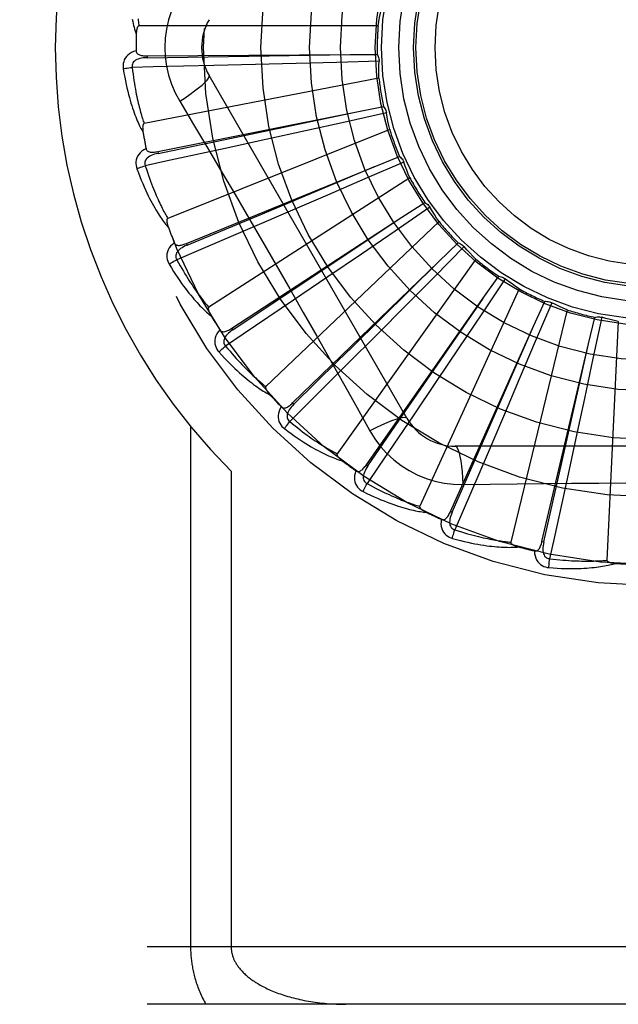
# Model space of a CAD drawing. Header units: inches. Extents: x 0 to 136, y 0 to 88.
# Tile 28 of 63: x 37.934 to 38.247, y 32.758 to 33.272. Entities that reach past the tile are written whole.
import ezdxf

# ---------------------------------------------------------------- set-up
doc = ezdxf.new("R2010")
doc.units = ezdxf.units.IN
doc.header["$LTSCALE"] = 7.48
doc.header["$MEASUREMENT"] = 0
doc.linetypes.add('HIDDEN', pattern=[0.2, 0.1, -0.1])
doc.layers.add('DOOR_ASSEMBLY', color=7, linetype='CONTINUOUS')

msp = doc.modelspace()

# ---------------------------------------------------------------- linework, layer by layer
at = {"layer": 'DOOR_ASSEMBLY', "color": 8, "linetype": 'HIDDEN'}
for p, q in [((38.1214851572, 33.2690504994), (37.9965163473, 33.2690504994)), ((38.00072550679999, 33.2532807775), (38.0007324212, 33.2523211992)), ((38.0007256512, 33.2532807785), (38.1068156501, 33.2540139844)), ((38.0007324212, 33.2523211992), (38.043362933, 33.2529709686)), ((38.043362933, 33.2529709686), (38.1068735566, 33.2540149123)), ((38.1068156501, 33.2540139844), (38.1210747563, 33.25409223)), ((38.0574063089, 33.2487677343), (38.0356592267, 33.2482299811)), ((38.0786009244, 33.249318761), (38.0574063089, 33.2487677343)), ((38.0998876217, 33.2498967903), (38.0786009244, 33.249318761)), ((38.1219704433, 33.2505245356), (38.0998876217, 33.2498967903)), ((38.1365817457, 33.0638703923), (38.0331397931, 33.2430371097)), ((38.121920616, 33.2416300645), (37.99921015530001, 33.2179795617)), ((38.1103618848, 33.2240890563), (38.1243485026, 33.2268644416)), ((38.0063278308, 33.2032914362), (38.1103618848, 33.2240890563)), ((38.0482532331, 33.2110563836), (38.11041856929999, 33.2241009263)), ((38.125903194, 33.22353073), (38.1043382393, 33.2187351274)), ((38.1043382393, 33.2187351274), (38.0835456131, 33.21413900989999)), ((38.1275375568, 33.2147875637), (38.0115205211, 33.1683413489)), ((38.0835456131, 33.21413900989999), (38.0628382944, 33.2095868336)), ((38.0065160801, 33.202350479), (38.0482532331, 33.2110563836)), ((38.0628382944, 33.2095868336), (38.0415859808, 33.2049431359)), ((38.0063276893, 33.2032914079), (38.0065160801, 33.202350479)), ((38.1348734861, 33.1977690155), (38.114605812, 33.1889788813)), ((38.1195073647, 33.1953760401), (38.1327159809, 33.2007482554)), ((38.021289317, 33.1552656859), (38.1195073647, 33.1953760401)), ((38.0999520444, 33.1871624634), (38.1195607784, 33.1953984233)), ((38.1381329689, 33.1894931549), (38.0330025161, 33.1219299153)), ((38.0609875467, 33.1708247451), (38.0999520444, 33.1871624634)), ((38.114605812, 33.1889788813), (38.0950587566, 33.1805307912)), ((38.0950587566, 33.1805307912), (38.0755871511, 33.1721419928)), ((38.1339215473, 33.1689126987), (38.1458747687, 33.1766875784)), ((38.0216522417, 33.1543773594), (38.0609875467, 33.1708247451)), ((38.0755871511, 33.1721419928), (38.0555977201, 33.163560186)), ((38.1485571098, 33.1741704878), (38.1303192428, 33.1617035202)), ((38.0450693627, 33.1109393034), (38.1339215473, 33.1689126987)), ((38.1533239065, 33.1666610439), (38.0628797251, 33.0804226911)), ((38.1303192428, 33.1617035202), (38.1127242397, 33.1497087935)), ((38.0212891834, 33.1552656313), (38.0216522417, 33.1543773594)), ((38.1530834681, 33.1456554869), (38.16334927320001, 33.1555520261)), ((38.1127242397, 33.1497087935), (38.0951921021, 33.1377865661)), ((38.1664595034, 33.153588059), (38.1509106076, 33.1378948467)), ((38.076808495, 33.0719143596), (38.1530834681, 33.1456554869)), ((38.1725613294, 33.14711644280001), (38.1000723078, 33.0453198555)), ((38.0951921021, 33.1377865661), (38.0771880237, 33.125576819)), ((38.1509106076, 33.1378948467), (38.135903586, 33.1227870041)), ((38.1879336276, 33.1367656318), (38.1756356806, 33.1184133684)), ((38.1763005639, 33.1264449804), (38.1845079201, 33.1381054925)), ((38.1951499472, 33.1315657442), (38.1432360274, 33.0178901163)), ((38.115359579, 33.0396013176), (38.1763005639, 33.1264449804)), ((38.2027337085, 33.1119754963), (38.2085859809, 33.1249785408)), ((38.2122033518, 33.1243112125), (38.2036008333, 33.1039631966)), ((38.135903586, 33.1227870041), (38.1209445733, 33.1077622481)), ((38.2202733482, 33.1205709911), (38.1908108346, 32.999124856)), ((38.1756356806, 33.1184133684), (38.1637590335, 33.1007384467)), ((38.2314275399, 33.1027700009), (38.2347132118, 33.1166456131)), ((38.2383915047, 33.1166749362), (38.2337953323, 33.0950665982)), ((38.2470235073, 33.11452956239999), (38.2410772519, 32.9897022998)), ((38.0450692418, 33.1109392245), (38.0455938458, 33.110135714)), ((38.1593292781, 33.015168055), (38.2027337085, 33.1119754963)), ((38.1773232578, 33.0538235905), (38.2027569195, 33.112028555)), ((38.1209445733, 33.1077622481), (38.1055765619, 33.0923658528)), ((38.2036008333, 33.1039631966), (38.1952838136, 33.0843600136)), ((38.1637590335, 33.1007384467), (38.1519138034, 33.0831541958)), ((38.2071284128, 32.9994976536), (38.2314275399, 33.1027700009)), ((38.21748160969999, 33.0408600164), (38.2314402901, 33.1028264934)), ((38.2337953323, 33.0950665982), (38.2293385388, 33.0742436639)), ((38.1519138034, 33.0831541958), (38.139737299, 33.0651276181)), ((38.1952838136, 33.0843600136), (38.1869804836, 33.0648518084)), ((38.2293385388, 33.0742436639), (38.2248772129, 33.0535165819)), ((38.0768083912, 33.0719142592), (38.0774755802, 33.0712245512)), ((38.1869804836, 33.0648518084), (38.1784355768, 33.0448465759)), ((38.0234959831, 33.0596421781), (38.0234959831, 32.7876204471)), ((38.1602049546, 33.0147755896), (38.1773232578, 33.0538235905)), ((38.2248772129, 33.0535165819), (38.2202727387, 33.03225573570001)), ((38.3687247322, 33.0492870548), (38.1618408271, 33.0492870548)), ((38.0447091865, 33.036253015), (38.0447091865, 32.7876204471)), ((38.1153594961, 33.0396011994), (38.1161451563, 33.0390502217)), ((38.20806253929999, 32.9992780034), (38.21748160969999, 33.0408600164)), ((38.1593292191, 33.0151679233), (38.1602049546, 33.0147755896)), ((38.2071283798, 32.999497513), (38.20806253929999, 32.9992780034)), ((38.7487827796, 32.7876204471), (37.6567827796, 32.7876204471)), ((38.7487827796, 32.7576204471), (37.6867827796, 32.7576204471))]:
    msp.add_line(p, q, dxfattribs=at)
for points in [[(38.0177928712, 33.2856639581), (38.0154494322, 33.2813057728), (38.0135177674, 33.2767842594), (38.0120033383, 33.2721080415), (38.0109156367, 33.2673276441), (38.01026117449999, 33.2624948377), (38.0100411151, 33.2576204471)], [(38.1214851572, 33.2690504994), (38.1218694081, 33.2712451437), (38.1222861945, 33.2734307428), (38.1227355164, 33.2756072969), (38.1232173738, 33.2777748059)], [(37.9930225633, 33.2724262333), (37.9932483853, 33.2713122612), (37.9934831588, 33.2702421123), (37.9937269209, 33.2692121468), (37.9939798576, 33.2682185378), (37.9942415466, 33.2672575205), (37.99451443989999, 33.2663253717), (37.9948015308, 33.2654165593), (37.9951015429, 33.2645329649)], [(37.9965163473, 33.2690504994), (37.9963469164, 33.2690181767), (37.9961941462, 33.2689473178), (37.9960588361, 33.2688340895), (37.9959385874, 33.2686899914), (37.9958318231, 33.2685243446), (37.9957368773, 33.2683398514), (37.9956520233, 33.2681425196), (37.9955758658, 33.2679317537), (37.9955065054, 33.2677086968), (37.9954437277, 33.26747414), (37.9953867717, 33.2672290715), (37.9953353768, 33.2669740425), (37.9952891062, 33.266710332), (37.9952477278, 33.2664367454), (37.9952108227, 33.2661529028), (37.9951785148, 33.2658576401), (37.9951502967, 33.2655432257), (37.9951276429, 33.2652289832), (37.9951120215, 33.2649337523), (37.9951029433, 33.2646512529)], [(37.9960661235, 33.2726133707), (37.9961511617, 33.271840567), (37.9962390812, 33.2710991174), (37.99632950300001, 33.2703877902), (37.9964218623, 33.269704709), (37.9965163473, 33.2690504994)], [(38.0100411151, 33.2576204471), (38.0102629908, 33.2527433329), (38.0109174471, 33.247910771), (38.0120020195, 33.2431351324), (38.0135134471, 33.2384630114), (38.0154458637, 33.2339401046), (38.0177928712, 33.2295769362)], [(37.9950181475, 33.2559735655), (37.9937287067, 33.2555466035), (37.9925759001, 33.2550295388), (37.9915518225, 33.2544197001), (37.9906664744, 33.25372373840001), (37.9899199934, 33.2529441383), (37.9893138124, 33.252092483), (37.9888490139, 33.2511706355), (37.9885159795, 33.2502118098), (37.9883155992, 33.2492407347), (37.9882249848, 33.2482859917), (37.9882271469, 33.2473884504), (37.9883250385, 33.2465356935)], [(37.99501814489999, 33.2559772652), (37.9950662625, 33.2555175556), (37.9951922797, 33.255104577), (37.9954013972, 33.2547375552), (37.995678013, 33.2544188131), (37.9960088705, 33.2541530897), (37.9963921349, 33.2539323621), (37.9968237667, 33.253751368), (37.9972971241, 33.2536065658), (37.9978057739, 33.2534940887), (37.9983450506, 33.2534096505), (37.9989086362, 33.2533483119), (37.9994950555, 33.2533081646), (38.0001002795, 33.2532852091), (38.0007256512, 33.2532807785)], [(38.1210747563, 33.25409223), (38.1213628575, 33.25354176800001), (38.1215962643, 33.2529689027), (38.1217763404, 33.2523678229), (38.1219001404, 33.2517536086), (38.1219644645, 33.2511411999), (38.1219704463, 33.2505245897)], [(37.9883250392, 33.2465356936), (37.9889322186, 33.2466600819), (37.9896278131, 33.2467871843), (37.9903880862, 33.2469125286), (37.9912037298, 33.2470345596), (37.992065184, 33.2471516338), (37.9929416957, 33.2472594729)], [(38.0007327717, 33.2523197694), (37.999695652, 33.2522820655), (37.9987164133, 33.2521982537), (37.997792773, 33.2520652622), (37.9969284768, 33.2518813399), (37.9961246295, 33.251641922), (37.9953882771, 33.2513468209), (37.9947218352, 33.2509966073), (37.9941428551, 33.2505884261), (37.9936696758, 33.2501212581), (37.9933032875, 33.249600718), (37.9930519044, 33.2490298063), (37.9929098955, 33.2484337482), (37.9928734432, 33.2478416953), (37.9929417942, 33.2472553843)], [(38.0356592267, 33.2482299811), (38.0039864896, 33.2475038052), (37.9929416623, 33.2472597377)], [(37.9929416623, 33.2472597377), (37.9931647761, 33.2454229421), (37.9933944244, 33.2436618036), (37.9936311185, 33.2419779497), (37.9938733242, 33.2403664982), (37.994119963, 33.2388240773), (37.9943701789, 33.2373477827), (37.99462299, 33.2359344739), (37.9948776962, 33.2345814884), (37.9951334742, 33.2332859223), (37.9953897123, 33.2320453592), (37.995645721, 33.2308571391), (37.9959009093, 33.2297190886), (37.996154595, 33.2286288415), (37.9964063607, 33.2275843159), (37.9966555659, 33.2265832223), (37.9969021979, 33.2256238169), (37.9971459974, 33.224704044), (37.9973870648, 33.2238225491), (37.9976254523, 33.2229777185), (37.9978610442, 33.2221682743), (37.9980937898, 33.2213928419), (37.9983235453, 33.2206500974), (37.9985501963, 33.2199386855), (37.9987736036, 33.2192573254), (37.9989935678, 33.2186040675), (37.99921015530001, 33.2179795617)], [(38.121920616, 33.2416300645), (38.1218825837, 33.2438577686), (38.1218782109, 33.2460827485), (38.1219074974, 33.2483050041), (38.1219704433, 33.2505245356)], [(37.9883250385, 33.2465356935), (37.9886887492, 33.2443367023), (37.9890658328, 33.2422367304), (37.9894530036, 33.2402375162), (37.9898490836, 33.238332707), (37.9902529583, 33.2365178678), (37.990662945, 33.2347890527), (37.9910779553, 33.233142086), (37.9914964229, 33.2315732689), (37.9919172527, 33.2300786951), (37.9923389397, 33.2286548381), (37.9927603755, 33.2272979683), (37.9931800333, 33.226004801), (37.993596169, 33.224771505), (37.9940089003, 33.2235959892), (37.9944178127, 33.2224754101), (37.9948234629, 33.2214083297), (37.9952266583, 33.220393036), (37.9956269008, 33.2194276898), (37.9960244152, 33.2185106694), (37.9964182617, 33.2176396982), (37.9968079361, 33.2168127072), (37.9971926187, 33.2160274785), (37.9975709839, 33.21528178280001), (37.9979442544, 33.214573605), (37.9983136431, 33.213899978), (37.9986782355, 33.2132616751)], [(38.0177911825, 33.2295758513), (38.0206263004, 33.2314385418), (38.0232573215, 33.2332508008), (38.0256026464, 33.2349544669), (38.0276785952, 33.2365575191), (38.029481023, 33.2380575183), (38.030960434, 33.2394196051), (38.032092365, 33.240622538), (38.0328470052, 33.2416407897), (38.0331998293, 33.2424535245), (38.0331399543, 33.2430368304)], [(38.0177928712, 33.2295769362), (38.0250585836, 33.2174111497), (38.0322617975, 33.2052555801), (38.03949029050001, 33.193029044), (38.0467080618, 33.1807869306), (38.0539029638, 33.1685101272), (38.0610759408, 33.1562205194), (38.0682098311, 33.1438978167), (38.075317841, 33.1315587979), (38.0823783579, 33.11919854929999), (38.0894166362, 33.1068247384), (38.0964092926, 33.0944538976), (38.1033851, 33.0820730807), (38.1103230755, 33.0697289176), (38.1172514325, 33.0573096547)], [(38.1243485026, 33.2268644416), (38.1247355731, 33.2263784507), (38.1250731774, 33.2258601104), (38.1253637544, 33.2253039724), (38.125601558, 33.2247242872), (38.1257806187, 33.2241351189), (38.1259031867, 33.2235307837)], [(38.1275375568, 33.2147875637), (38.1270786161, 33.2169678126), (38.1266532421, 33.2191517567), (38.1262614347, 33.2213393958), (38.125903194, 33.22353073)], [(37.9992101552, 33.2179795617), (37.9990495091, 33.2179154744), (37.998912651, 33.2178166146), (37.9988011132, 33.2176793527), (37.998710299, 33.2175145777), (37.9986368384, 33.2173311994), (37.9985785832, 33.2171315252), (37.9985326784, 33.2169211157), (37.9984978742, 33.2166991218), (37.998472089, 33.2164662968), (37.9984549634, 33.2162233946), (37.9984455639, 33.2159712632), (37.9984435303, 33.215710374), (37.9984481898, 33.2154418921), (37.9984595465, 33.2151645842), (37.9984772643, 33.2148779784), (37.9985016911, 33.2145809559), (37.9985327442, 33.2142724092), (37.9985713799, 33.2139518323), (37.9986186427, 33.2136182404), (37.9986741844, 33.2132719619)], [(38.0002138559, 33.2048554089), (37.99902852, 33.2041921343), (37.9979944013, 33.2034662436), (37.9971042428, 33.2026736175), (37.9963666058, 33.2018226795), (37.99578115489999, 33.2009158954), (37.9953471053, 33.1999649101), (37.995065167, 33.1989717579), (37.99491960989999, 33.1979672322), (37.994906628, 33.1969757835), (37.9949983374, 33.196021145), (37.9951703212, 33.1951402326), (37.9954278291, 33.1943214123)], [(38.0065166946, 33.2023491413), (38.0055054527, 33.2021158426), (38.0045597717, 33.2018482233), (38.0036779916, 33.201542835), (38.00286412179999, 33.2011986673), (38.0021201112, 33.2008114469), (38.0014529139, 33.200382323), (38.0008647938, 33.1999123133), (38.0003735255, 33.1994019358), (37.9999973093, 33.1988536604), (37.999736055, 33.1982731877), (37.9995972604, 33.1976650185), (37.9995706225, 33.1970528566), (37.9996468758, 33.1964646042), (37.9998249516, 33.1959018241)], [(38.0415859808, 33.2049431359), (38.010623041, 33.1982359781), (37.9998239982, 33.1959060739)], [(38.000213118, 33.2048591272), (38.0003473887, 33.2044167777), (38.0005492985, 33.2040350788), (38.0008240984, 33.20371426), (38.0011560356, 33.2034536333), (38.0015312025, 33.203255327), (38.0019493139, 33.2031111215), (38.0024073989, 33.2030150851), (38.002899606, 33.2029624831), (38.0034203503, 33.2029483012), (38.0039658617, 33.2029674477), (38.0045308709, 33.2030138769), (38.0051142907, 33.2030854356), (38.0057129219, 33.2031774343), (38.0063278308, 33.2032914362)], [(37.9954278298, 33.1943214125), (37.996000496, 33.1945584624), (37.9966594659, 33.1948149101), (37.9973822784, 33.1950818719), (37.9981600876, 33.1953560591), (37.9989838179, 33.1956340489), (37.9998240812, 33.1959058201)], [(37.9998239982, 33.1959060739), (38.0003906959, 33.1941446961), (38.0009494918, 33.1924588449), (38.00150058, 33.1908502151), (38.0020433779, 33.1893137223), (38.0025774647, 33.1878458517), (38.0031025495, 33.1864435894), (38.0036182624, 33.18510366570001), (38.00412441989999, 33.1838233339), (38.0046207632, 33.1825995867), (38.0051071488, 33.1814299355), (38.0055834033, 33.1803116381), (38.00604935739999, 33.1792424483), (38.0065047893, 33.1782199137), (38.0069496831, 33.177241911), (38.007383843, 33.1763060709), (38.0078075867, 33.1754106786), (38.0082210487, 33.1745536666), (38.0086245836, 33.1737337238), (38.0090185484, 33.1729492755), (38.0094030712, 33.1721990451), (38.0097783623, 33.1714816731), (38.0101445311, 33.1707958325), (38.0105017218, 33.1701401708), (38.0108500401, 33.1695134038), (38.0111896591, 33.1689135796), (38.0115205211, 33.1683413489)], [(38.1327159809, 33.2007482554), (38.1331880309, 33.2003443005), (38.1336176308, 33.1998992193), (38.1340082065, 33.1994081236), (38.1343514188, 33.1988839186), (38.13463874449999, 33.1983392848), (38.1348734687, 33.1977690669)], [(38.1381329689, 33.1894931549), (38.1372697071, 33.1915471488), (38.136438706, 33.1936111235), (38.1356399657, 33.1956850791), (38.1348734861, 33.1977690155)], [(37.9954278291, 33.1943214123), (37.9962011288, 33.1922309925), (37.9969688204, 33.1902403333), (37.9977273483, 33.18835052), (37.9984767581, 33.1865550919), (37.9992167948, 33.184849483), (37.999946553, 33.1832295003), (38.000665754, 33.1816908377), (38.0013735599, 33.1802295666), (38.0020696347, 33.1788416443), (38.00275316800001, 33.177523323), (38.0034237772, 33.1762707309), (38.0040805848, 33.1750803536), (38.0047226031, 33.173948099), (38.0053503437, 33.1728719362), (38.0059639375, 33.1718489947), (38.0065642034, 33.1708779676), (38.0071522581, 33.1699573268), (38.0077279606, 33.169085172), (38.0082918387, 33.1682599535), (38.0088434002, 33.1674792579), (38.0093825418, 33.16674095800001), (38.0099088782, 33.1660427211), (38.0104215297, 33.1653821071), (38.0109220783, 33.164757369), (38.0114122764, 33.1641658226), (38.0118910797, 33.1636080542)], [(38.1458747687, 33.1766875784), (38.1464147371, 33.1763802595), (38.1469208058, 33.1760245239), (38.1473972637, 33.1756162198), (38.1478334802, 33.1751664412), (38.1482186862, 33.1746860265), (38.148557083, 33.174170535)], [(38.1533239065, 33.1666610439), (38.15208889, 33.168512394), (38.1508827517, 33.1703810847), (38.1497054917, 33.1722671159), (38.1485571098, 33.1741704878)], [(38.0115205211, 33.1683413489), (38.0113749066, 33.1682480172), (38.011259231, 33.1681250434), (38.0111756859, 33.1679691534), (38.0111176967, 33.1677901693), (38.0110802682, 33.1675962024), (38.0110608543, 33.1673891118), (38.0110555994, 33.167173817), (38.0110634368, 33.1669492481), (38.01108218, 33.1667157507), (38.0111113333, 33.166473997), (38.0111498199, 33.1662246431), (38.0111971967, 33.1659680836), (38.0112525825, 33.1657053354), (38.0113162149, 33.1654351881), (38.0113878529, 33.1651571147), (38.0114680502, 33.1648700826), (38.0115588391, 33.1645677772), (38.011655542, 33.1642655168), (38.0117536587, 33.163978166), (38.0118546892, 33.1637007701)], [(38.0455938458, 33.110135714), (38.0724699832, 33.1279955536), (38.0811056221, 33.1337301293), (38.1339697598, 33.1689447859)], [(38.0555977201, 33.163560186), (38.0264636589, 33.1511144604), (38.0163007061, 33.1467829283)], [(38.0149898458, 33.1556443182), (38.013951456, 33.1547687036), (38.0130734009, 33.1538602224), (38.0123493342, 33.1529134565), (38.0117860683, 33.1519382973), (38.0113828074, 33.1509371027), (38.0111365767, 33.1499211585), (38.0110476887, 33.1488925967), (38.0110948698, 33.1478786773), (38.0112697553, 33.1469026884), (38.0115404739, 33.1459826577), (38.0118760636, 33.1451502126), (38.0122838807, 33.1443949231)], [(38.0149887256, 33.1556473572), (38.0152040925, 33.1552387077), (38.015474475, 33.1549022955), (38.0158050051, 33.1546393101), (38.0161802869, 33.1544461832), (38.0165862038, 33.1543224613), (38.0170240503, 33.15425999), (38.0174920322, 33.1542523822), (38.0179852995, 33.1542938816), (38.0184993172, 33.1543785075), (38.01903134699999, 33.1545005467), (38.019577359, 33.1546530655), (38.0201366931, 33.154833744), (38.0207070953, 33.1550373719), (38.021289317, 33.1552656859)], [(38.16334927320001, 33.1555520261), (38.1639376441, 33.1553524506), (38.1645018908, 33.1550989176), (38.1650470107, 33.1547881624), (38.1655604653, 33.1544290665), (38.1660296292, 33.1540302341), (38.1664594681, 33.1535881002)], [(38.0216530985, 33.1543761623), (38.020704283, 33.1539557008), (38.0198263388, 33.1535139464), (38.0190182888, 33.1530471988), (38.0182842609, 33.1525552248), (38.0176269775, 33.1520341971), (38.0170530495, 33.1514865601), (38.0165645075, 33.1509137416), (38.0161787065, 33.1503196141), (38.0159130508, 33.1497100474), (38.0157663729, 33.1490906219), (38.0157451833, 33.1484671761), (38.0158348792, 33.1478610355), (38.01602108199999, 33.1472978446), (38.0163024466, 33.1467789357)], [(38.1725613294, 33.14711644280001), (38.1709965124, 33.1487024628), (38.1694579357, 33.1503097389), (38.1679455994, 33.1519382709), (38.1664595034, 33.153588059)], [(38.0122838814, 33.1443949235), (38.0128013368, 33.1447360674), (38.0133998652, 33.1451125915), (38.0140590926, 33.1455115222), (38.0147709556, 33.1459279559), (38.01552719, 33.146356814), (38.0163008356, 33.1467826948)], [(38.0122838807, 33.1443949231), (38.0134388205, 33.1424886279), (38.0145693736, 33.1406792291), (38.0156718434, 33.13896711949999), (38.0167474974, 33.1373459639), (38.0177969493, 33.1358112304), (38.0188201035, 33.1343586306), (38.0198175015, 33.1329838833), (38.0207890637, 33.1316829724), (38.0217352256, 33.1304518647), (38.0226559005, 33.1292867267), (38.0235514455, 33.1281836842), (38.0244216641, 33.1271391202), (38.025266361, 33.1261488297), (38.0260864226, 33.1252109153), (38.0268825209, 33.124322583), (38.0276557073, 33.1234827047), (38.0284073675, 33.1226899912), (38.0291377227, 33.1219425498), (38.0298475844, 33.1212389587), (38.0305369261, 33.1205767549), (38.0312060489, 33.1199538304), (38.0318550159, 33.1193678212), (38.0324834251, 33.1188161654), (38.0330931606, 33.1182974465), (38.0336864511, 33.1178093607), (38.0342621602, 33.1173522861)], [(38.0163007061, 33.1467829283), (38.0171905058, 33.1451606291), (38.018058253, 33.1436109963), (38.0189038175, 33.14213573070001), (38.0197275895, 33.14072972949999), (38.020529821, 33.1393894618), (38.0213107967, 33.1381119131), (38.0220707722, 33.1368938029), (38.0228100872, 33.1357323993), (38.0235290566, 33.1346247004), (38.0242280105, 33.1335682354), (38.0249072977, 33.1325602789), (38.0255671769, 33.1315985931), (38.0262078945, 33.1306807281), (38.0268298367, 33.1298045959), (38.0274332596, 33.128967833), (38.0280187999, 33.1281688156), (38.0285869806, 33.1274055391), (38.0291383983, 33.1266767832), (38.0296737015, 33.1259810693), (38.0301932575, 33.1253171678), (38.0306975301, 33.1246837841), (38.031186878, 33.1240796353), (38.0316616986, 33.1235034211), (38.0321223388, 33.1229539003), (38.0325693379, 33.122429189), (38.0330025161, 33.1219299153)], [(38.0774755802, 33.0712245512), (38.1004860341, 33.0938479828), (38.1078803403, 33.1011132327), (38.1531247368, 33.1456961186)], [(38.1845079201, 33.1381054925), (38.1851234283, 33.1380208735), (38.1857254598, 33.1378787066), (38.1863195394, 33.1376767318), (38.1868916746, 33.1374212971), (38.1874278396, 33.137118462), (38.1879335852, 33.1367656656)], [(38.1951499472, 33.1315657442), (38.1933132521, 33.1328269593), (38.1914983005, 33.1341140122), (38.1897050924, 33.135426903), (38.1879336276, 33.1367656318)], [(38.0771880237, 33.125576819), (38.050935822, 33.1078423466), (38.04177627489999, 33.1016657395)], [(38.1161451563, 33.0390502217), (38.1344582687, 33.0656195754), (38.1403439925, 33.0741529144), (38.1763333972, 33.126492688)], [(38.2085859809, 33.1249785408), (38.2092063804, 33.1250119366), (38.20982443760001, 33.1249862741), (38.2104460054, 33.1249003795), (38.2110561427, 33.1247578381), (38.2116399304, 33.1245619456), (38.2122033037, 33.1243112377)], [(38.2202733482, 33.1205709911), (38.2182311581, 33.1214618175), (38.2162054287, 33.1223821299), (38.2141961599, 33.1233319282), (38.2122033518, 33.1243112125)], [(38.0330025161, 33.1219299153), (38.0328771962, 33.1218107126), (38.032786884, 33.1216680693), (38.032734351, 33.1214991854), (38.0327112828, 33.1213124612), (38.0327112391, 33.1211149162), (38.0327313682, 33.1209078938), (38.032766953, 33.12069549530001), (38.0328171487, 33.1204764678), (38.0328797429, 33.1202507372), (38.0329541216, 33.1200188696), (38.0330391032, 33.11978130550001), (38.033134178, 33.1195383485), (38.0332382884, 33.1192908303), (38.0333518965, 33.1190376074), (38.0334748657, 33.1187781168), (38.0336079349, 33.1185114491), (38.0337512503, 33.1182368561), (38.0339064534, 33.1179532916), (38.0340754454, 33.1176592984), (38.0342575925, 33.1173553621)], [(38.2347132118, 33.1166456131), (38.2353160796, 33.1167958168), (38.2359278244, 33.1168875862), (38.2365544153, 33.1169208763), (38.2371805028, 33.11689638), (38.2377908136, 33.1168145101), (38.2383914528, 33.1166749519)], [(38.2470235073, 33.11452956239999), (38.2448496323, 33.1150178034), (38.2426863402, 33.1155381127), (38.240533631, 33.1160904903), (38.2383915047, 33.1166749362)], [(38.0388120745, 33.1101189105), (38.037958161, 33.10906260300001), (38.03726790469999, 33.1080043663), (38.0367360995, 33.1069376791), (38.0363675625, 33.1058735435), (38.0361610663, 33.1048141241), (38.0361115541, 33.1037699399), (38.036218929, 33.10274314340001), (38.0364571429, 33.1017564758), (38.0368135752, 33.1008312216), (38.0372535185, 33.0999790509), (38.0377405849, 33.09922515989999), (38.0382839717, 33.0985606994)], [(38.0388097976, 33.1101223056), (38.0390989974, 33.1097613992), (38.0394283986, 33.1094819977), (38.0398027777, 33.1092862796), (38.0402078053, 33.1091677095), (38.0406298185, 33.1091230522), (38.0410715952, 33.1091445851), (38.0415325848, 33.1092256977), (38.0420091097, 33.1093598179), (38.0424978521, 33.1095402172), (38.0429971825, 33.1097607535), (38.0435044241, 33.1100138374), (38.0440194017, 33.110297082), (38.0445409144, 33.1106049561), (38.0450693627, 33.1109393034)], [(38.0455949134, 33.1101347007), (38.0447428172, 33.109542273), (38.0439643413, 33.1089423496), (38.0432592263, 33.1083311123), (38.0426315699, 33.1077091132), (38.0420847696, 33.1070731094), (38.0416248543, 33.1064267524), (38.0412535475, 33.1057718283), (38.0409871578, 33.1051154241), (38.0408416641, 33.1044665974), (38.0408148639, 33.1038306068), (38.0409120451, 33.1032144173), (38.041114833, 33.1026362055), (38.0414042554, 33.1021184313), (38.0417787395, 33.1016621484)], [(38.0382839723, 33.0985606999), (38.0387275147, 33.098993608), (38.0392439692, 33.0994766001), (38.0398157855, 33.0999930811), (38.0404359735, 33.10053671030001), (38.04109737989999, 33.1011009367), (38.0417764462, 33.1016655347)], [(38.0382839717, 33.0985606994), (38.039778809, 33.0969074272), (38.0412313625, 33.0953446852), (38.0426379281, 33.0938721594), (38.0440009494, 33.092483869), (38.0453218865, 33.0911754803), (38.0466014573, 33.089942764), (38.0478410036, 33.088781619), (38.0490412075, 33.0876880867), (38.0502032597, 33.086658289), (38.0513278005, 33.0856884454), (38.0524159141, 33.0847748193), (38.0534680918, 33.083913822), (38.0544849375, 33.08310128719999), (38.055467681, 33.0823355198), (38.0564175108, 33.0816139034), (38.0573356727, 33.0809355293), (38.0582237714, 33.0802993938), (38.0590823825, 33.0797036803), (38.0599125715, 33.0791471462), (38.0607147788, 33.0786273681), (38.0614896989, 33.0781423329), (38.0622378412, 33.0776897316), (38.0629592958, 33.0772669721), (38.0636561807, 33.0768730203), (38.0643311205, 33.0765060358), (38.0649829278, 33.0761661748)], [(38.04177627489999, 33.1016657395), (38.0429570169, 33.1002411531), (38.0441023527, 33.0988837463), (38.0452118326, 33.0975951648), (38.0462868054, 33.0963704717), (38.0473281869, 33.0952062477), (38.0483368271, 33.0940995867), (38.0493135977, 33.0930473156), (38.0502593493, 33.0920468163), (38.0511749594, 33.0910952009), (38.0520612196, 33.0901901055), (38.0529189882, 33.0893289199), (38.0537489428, 33.0885094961), (38.0545517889, 33.0877294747), (38.0553283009, 33.0869868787), (38.0560791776, 33.0862794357), (38.0568053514, 33.0856056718), (38.0575077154, 33.0849637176), (38.0581870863, 33.0843524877), (38.0588443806, 33.0837706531), (38.0594801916, 33.0832170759), (38.0600952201, 33.0826905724), (38.0606900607, 33.0821899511), (38.0612653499, 33.0817140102), (38.0618216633, 33.0812615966), (38.0623598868, 33.0808309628), (38.0628797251, 33.0804226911)], [(38.1055765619, 33.0923658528), (38.0831550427, 33.0699836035), (38.0753299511, 33.06218516)], [(38.0628797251, 33.0804226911), (38.0627792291, 33.0802819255), (38.0627175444, 33.0801247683), (38.0626979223, 33.0799489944), (38.0627106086, 33.0797612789), (38.0627479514, 33.0795672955), (38.062806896, 33.0793678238), (38.0628820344, 33.079165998), (38.0629727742, 33.0789604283), (38.0630769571, 33.0787506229), (38.0631938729, 33.0785370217), (38.0633222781, 33.0783198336), (38.0634616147, 33.0780992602), (38.0636106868, 33.0778759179), (38.0637701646, 33.0776487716), (38.0639400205, 33.0774172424), (38.0641211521, 33.0771805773), (38.0643139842, 33.0769379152), (38.064519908, 33.0766890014), (38.064740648, 33.0764332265), (38.0649756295, 33.0761707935)], [(38.0708195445, 33.0699245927), (38.0701809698, 33.06872576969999), (38.06970346, 33.0675560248), (38.069383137, 33.0664079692), (38.069222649, 33.0652933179), (38.069220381, 33.0642139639), (38.0693693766, 33.0631792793), (38.0696691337, 33.0621913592), (38.0700897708, 33.0612676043), (38.0706148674, 33.0604265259), (38.0712081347, 33.0596730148), (38.071829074, 33.0590249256), (38.0724883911, 33.0584753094)], [(38.0708172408, 33.0699270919), (38.0711691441, 33.0696276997), (38.0715452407, 33.0694158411), (38.0719498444, 33.0692945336), (38.0723700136, 33.0692547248), (38.0727928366, 33.0692907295), (38.0732225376, 33.0693954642), (38.0736598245, 33.0695623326), (38.0741023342, 33.0697841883), (38.0745480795, 33.0700537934), (38.0749966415, 33.0703648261), (38.075446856, 33.0707093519), (38.0758989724, 33.0710849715), (38.0763528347, 33.0714860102), (38.076808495, 33.0719143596)], [(38.0774768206, 33.0712237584), (38.0767522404, 33.0704807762), (38.0761013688, 33.0697443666), (38.0755246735, 33.0690107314), (38.0750260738, 33.0682811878), (38.0746095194, 33.0675531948), (38.07428023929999, 33.0668314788), (38.07403958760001, 33.0661181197), (38.0739022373, 33.065423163), (38.0738821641, 33.0647585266), (38.0739762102, 33.0641289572), (38.0741882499, 33.0635422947), (38.0744968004, 33.0630129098), (38.074878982, 33.062559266), (38.0753330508, 33.0621821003)], [(38.0724883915, 33.05847531), (38.0728419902, 33.0589843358), (38.0732577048, 33.05955633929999), (38.0737214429, 33.0601717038), (38.0742275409, 33.0608228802), (38.0747702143, 33.0615020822), (38.0753301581, 33.0621849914)], [(38.0753299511, 33.06218516), (38.0767589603, 33.0610097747), (38.0781404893, 33.0598936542), (38.0794737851, 33.0588383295), (38.0807611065, 33.0578392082), (38.0820039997, 33.056893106), (38.0832038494, 33.0559973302), (38.0843621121, 33.0551489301), (38.0854801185, 33.0543454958), (38.0865592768, 33.0535843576), (38.0876008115, 33.0528633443), (38.08860605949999, 33.0521800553), (38.0895760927, 33.0515325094), (38.0905120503, 33.0509185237), (38.091415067, 33.05033630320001), (38.0922862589, 33.049783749), (38.0931268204, 33.0492595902), (38.0939379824, 33.0487621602), (38.0947207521, 33.0482905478), (38.0954762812, 33.0478436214), (38.0962053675, 33.0474203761), (38.0969089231, 33.0470197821), (38.0975877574, 33.0466407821), (38.0982427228, 33.0462823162), (38.09887460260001, 33.0459433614), (38.0994845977, 33.0456223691), (38.1000723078, 33.0453198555)], [(38.139737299, 33.0651276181), (38.1219568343, 33.03890654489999), (38.1157490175, 33.0297681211)], [(38.1365815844, 33.0638706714), (38.1361210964, 33.0642092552), (38.1352769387, 33.0643157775), (38.1340845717, 33.0641915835), (38.132554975, 33.0638452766), (38.130687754, 33.0632757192), (38.128502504, 33.062482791), (38.1260291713, 33.0614765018), (38.1233015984, 33.0602677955), (38.1203465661, 33.0588650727), (38.1172496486, 33.0573087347)], [(38.0724883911, 33.0584753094), (38.0742690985, 33.0571348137), (38.0759911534, 33.05587521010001), (38.0776509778, 33.0546954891), (38.0792521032, 33.0535902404), (38.0807967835, 33.0525554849), (38.0822865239, 33.0515872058), (38.0837234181, 33.0506816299), (38.08510888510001, 33.0498349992), (38.0864448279, 33.0490437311), (38.087732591, 33.0483042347), (38.0889739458, 33.0476130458), (38.0901700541, 33.0469667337), (38.0913222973, 33.0463613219), (38.0924322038, 33.0457953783), (38.0935014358, 33.045266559), (38.0945313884, 33.0447742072), (38.0955238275, 33.0443176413), (38.0964796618, 33.0438951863), (38.097400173, 33.0435058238), (38.098286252, 33.0431472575), (38.0991389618, 33.0428176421), (38.0999592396, 33.0425148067), (38.1007476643, 33.0422362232), (38.1015065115, 33.0419812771), (38.1022387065, 33.0417486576), (38.1029430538, 33.0415382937)], [(38.1172514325, 33.0573096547), (38.1198485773, 33.0531115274), (38.1227881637, 33.0491883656), (38.1260605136, 33.0455519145), (38.1296413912, 33.0422264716), (38.1335122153, 33.0392291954), (38.1376378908, 33.0365889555), (38.141986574, 33.0343325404), (38.1465202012, 33.03247364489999), (38.1511970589, 33.0310267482), (38.1559926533, 33.0300033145), (38.1608734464, 33.0294159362), (38.1658242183, 33.0292661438)], [(38.1618408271, 33.0492870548), (38.1623644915, 33.0490576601), (38.1628789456, 33.0483797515), (38.1633675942, 33.0472849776), (38.1638324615, 33.0457872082), (38.1642728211, 33.0438853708), (38.1646787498, 33.0415964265), (38.16504395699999, 33.0389512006), (38.1653609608, 33.0359848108), (38.1656236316, 33.0327250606), (38.1658242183, 33.0292661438)], [(38.1000723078, 33.0453198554), (38.100000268, 33.0451626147), (38.0999694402, 33.0449966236), (38.0999834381, 33.0448203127), (38.1000314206, 33.0446383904), (38.10010480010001, 33.0444549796), (38.1002004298, 33.04427026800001), (38.1003124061, 33.0440863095), (38.1004404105, 33.0439016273), (38.1005824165, 33.0437153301), (38.1007376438, 33.0435277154), (38.1009048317, 33.043338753), (38.1010833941, 33.04314853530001), (38.10127204, 33.0429574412), (38.1014716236, 33.0427645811), (38.1016822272, 33.0425693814), (38.1019048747, 33.0423712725), (38.1021445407, 33.0421661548), (38.1023894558, 33.0419640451), (38.1026282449, 33.0417746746), (38.1028646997, 33.0415947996)], [(38.1784355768, 33.0448465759), (38.165938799, 33.0157343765), (38.1615726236, 33.0055862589)], [(38.1098554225, 33.036514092), (38.1094552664, 33.0352160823), (38.1092077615, 33.0339771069), (38.1091104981, 33.0327891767), (38.1091638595, 33.031664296), (38.1093659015, 33.0306040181), (38.10970802, 33.0296162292), (38.1101893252, 33.0287028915), (38.1107771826, 33.0278754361), (38.1114519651, 33.0271489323), (38.1121771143, 33.0265213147), (38.112909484, 33.0260024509), (38.1136609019, 33.0255875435)], [(38.1098523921, 33.0365162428), (38.110254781, 33.0362887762), (38.1106642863, 33.03615187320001), (38.1110845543, 33.0361093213), (38.111504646, 33.0361497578), (38.1119130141, 33.0362651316), (38.1123151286, 33.0364492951), (38.1127129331, 33.036695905), (38.11310545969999, 33.036997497), (38.1134921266, 33.0373465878), (38.1138737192, 33.0377368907), (38.1142505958, 33.0381603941), (38.1146234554, 33.0386147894), (38.1149932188, 33.0390944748), (38.115359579, 33.0396013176)], [(38.1161465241, 33.0390496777), (38.1155756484, 33.0381829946), (38.1150759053, 33.0373367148), (38.1146484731, 33.0365071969), (38.1142969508, 33.0356964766), (38.1140256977, 33.0349028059), (38.1138389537, 33.0341318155), (38.113737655, 33.0333858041), (38.1137343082, 33.0326774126), (38.113840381, 33.0320209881), (38.1140518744, 33.0314205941), (38.1143711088, 33.03088466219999), (38.1147742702, 33.0304232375), (38.1152353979, 33.03005012), (38.1157526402, 33.0297657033)], [(38.2202727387, 33.03225573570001), (38.213511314, 33.001304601), (38.2111445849, 32.9905135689)], [(38.1136609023, 33.0255875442), (38.11391177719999, 33.0261542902), (38.114211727, 33.0267946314), (38.1145506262, 33.0274866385), (38.11492434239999, 33.0282218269), (38.1153286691, 33.0289914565), (38.1157492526, 33.02976799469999)], [(38.1157490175, 33.0297681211), (38.1173746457, 33.0288844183), (38.1189424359, 33.0280499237), (38.1204513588, 33.0272659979), (38.1219045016, 33.0265285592), (38.1233039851, 33.0258347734), (38.1246516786, 33.0251822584), (38.1259495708, 33.0245683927), (38.1271994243, 33.0239910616), (38.1284031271, 33.0234479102), (38.1295622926, 33.0229370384), (38.1306786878, 33.0224563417), (38.1317537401, 33.02200407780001), (38.1327889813, 33.0215783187), (38.1337858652, 33.0211775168), (38.1347458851, 33.020799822), (38.1356704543, 33.0204442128), (38.1365610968, 33.0201092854), (38.1374189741, 33.0197943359), (38.1382454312, 33.0194984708), (38.1390414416, 33.0192208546), (38.1398080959, 33.0189606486), (38.140546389, 33.0187169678), (38.1412573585, 33.0184889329), (38.141941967, 33.0182756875), (38.1426016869, 33.0180759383), (38.1432360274, 33.0178901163)], [(38.1658242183, 33.0292661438), (38.1799929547, 33.029475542), (38.1941215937, 33.0296359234), (38.208324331, 33.029782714), (38.2225351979, 33.0299124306), (38.2367646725, 33.0300049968), (38.2509942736, 33.0300721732), (38.2652329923, 33.0300889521), (38.2794729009, 33.0300751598), (38.2937074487, 33.0300096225), (38.3079426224, 33.0299180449), (38.322152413, 33.0297884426), (38.3363624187, 33.0296392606), (38.3505217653, 33.029475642), (38.364741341, 33.0292661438)], [(38.1136609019, 33.0255875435), (38.1156631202, 33.0246082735), (38.1175924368, 33.0236973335), (38.11944552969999, 33.0228530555), (38.1212268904, 33.022070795), (38.12293948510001, 33.0213470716), (38.1245855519, 33.0206782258), (38.126167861, 33.0200609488), (38.1276885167, 33.0194918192), (38.1291500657, 33.0189676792), (38.1305545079, 33.0184852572), (38.1319042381, 33.0180414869), (38.1332010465, 33.0176332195), (38.13444704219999, 33.0172568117), (38.1356439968, 33.0169111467), (38.136793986, 33.0165942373), (38.1378985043, 33.0163057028), (38.1389594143, 33.0160452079), (38.1399779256, 33.0158112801), (38.1409554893, 33.0156031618), (38.1418934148, 33.0154187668), (38.1427930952, 33.0152564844), (38.1436558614, 33.0151143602), (38.1444827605, 33.0149900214), (38.1452761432, 33.0148832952), (38.1460391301, 33.0147934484), (38.1467705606, 33.0147201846)], [(38.1432360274, 33.0178901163), (38.1431950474, 33.0177220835), (38.1431961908, 33.0175532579), (38.1432433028, 33.0173827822), (38.1433248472, 33.0172132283), (38.1434316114, 33.0170470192), (38.1435604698, 33.0168837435), (38.1437052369, 33.0167243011), (38.1438658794, 33.0165671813), (38.1440405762, 33.0164111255), (38.1442285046, 33.0162562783), (38.1444284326, 33.0161023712), (38.1446397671, 33.0159493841), (38.1448611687, 33.0157974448), (38.1450936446, 33.0156458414), (38.1453373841, 33.0154940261), (38.1455935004, 33.0153416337), (38.1458628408, 33.0151879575), (38.1461463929, 33.015033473), (38.1464455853, 33.0148784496), (38.146759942, 33.0147227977)], [(38.1545088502, 33.0110949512), (38.1543615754, 33.0097446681), (38.1543530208, 33.00848124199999), (38.1544823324, 33.007296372), (38.1547476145, 33.0062019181), (38.1551466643, 33.0051990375), (38.1556695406, 33.0042938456), (38.1563149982, 33.0034881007), (38.1570488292, 33.0027868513), (38.1578489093, 33.0022011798), (38.1586797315, 33.0017221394), (38.159497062, 33.001351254), (38.1603134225, 33.0010860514)], [(38.1545053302, 33.0110965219), (38.1549435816, 33.0109492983), (38.1553716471, 33.0108923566), (38.1557923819, 33.0109301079), (38.1561972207, 33.0110493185), (38.1565763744, 33.0112398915), (38.15693636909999, 33.01149682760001), (38.1572803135, 33.011814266), (38.1576086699, 33.012184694), (38.1579222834, 33.0126006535), (38.1582231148, 33.0130561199), (38.1585130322, 33.0135432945), (38.1587931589, 33.0140600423), (38.1590654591, 33.0146010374), (38.1593292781, 33.015168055)], [(38.1602064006, 33.0147753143), (38.1598098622, 33.0138162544), (38.1594793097, 33.0128906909), (38.159216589, 33.0119952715), (38.159024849, 33.0111326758), (38.1589087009, 33.0103020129), (38.1588712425, 33.0095096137), (38.158912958, 33.0087579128), (38.1590437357, 33.0080616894), (38.1592721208, 33.00743720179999), (38.1595934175, 33.0068876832), (38.1600083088, 33.0064218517), (38.16049150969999, 33.0060450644), (38.1610149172, 33.0057659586), (38.1615766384, 33.0055845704)], [(38.1603134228, 33.0010860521), (38.1604525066, 33.0016900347), (38.1606258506, 33.0023755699), (38.1608276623, 33.0031192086), (38.1610554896, 33.0039118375), (38.1613068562, 33.00474407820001), (38.1615728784, 33.0055861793)], [(38.1615726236, 33.0055862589), (38.1633361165, 33.0050261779), (38.1650335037, 33.00450346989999), (38.1666635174, 33.0040192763), (38.1682299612, 33.0035701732), (38.169735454, 33.0031537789), (38.1711822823, 33.00276810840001), (38.1725728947, 33.0024109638), (38.17390942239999, 33.0020806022), (38.1751941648, 33.0017750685), (38.1764290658, 33.0014928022), (38.1776162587, 33.0012320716), (38.1787574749, 33.0009914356), (38.1798545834, 33.0007692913), (38.1809093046, 33.0005643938), (38.18192345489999, 33.0003752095), (38.1828986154, 33.0002010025), (38.1838365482, 33.0000406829), (38.1847385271, 32.9998937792), (38.1856060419, 32.9997596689), (38.1864402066, 32.9996377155), (38.1872422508, 32.9995273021), (38.1880133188, 32.9994277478), (38.188754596, 32.9993383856), (38.1894671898, 32.9992585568), (38.1901527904, 32.9991872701), (38.1908108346, 32.999124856)], [(38.1603134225, 33.0010860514), (38.1624647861, 33.0005034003), (38.164531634, 32.9999740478), (38.1665110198, 32.9994957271), (38.1684082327, 32.9990647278), (38.1702268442, 32.9986781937), (38.1719697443, 32.998332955), (38.1736402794, 32.99802628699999), (38.1752411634, 32.9977552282), (38.1767754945, 32.9975171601), (38.1782458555, 32.9973092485), (38.1796551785, 32.9971289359), (38.181005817, 32.996973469), (38.1823005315, 32.9968396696), (38.1835412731, 32.9967267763), (38.184730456, 32.9966332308), (38.1858696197, 32.996558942), (38.1869606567, 32.9965039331), (38.1880050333, 32.99646698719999), (38.18900431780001, 32.996447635), (38.1899601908, 32.9964440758), (38.1908743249, 32.9964549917), (38.191748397, 32.9964787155), (38.1925838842, 32.9965131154), (38.1933831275, 32.9965584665), (38.1941493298, 32.9966146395), (38.1948814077, 32.9966811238)], [(38.1908108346, 32.999124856), (38.1908023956, 32.9989521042), (38.1908354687, 32.9987865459), (38.1909139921, 32.9986280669), (38.1910261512, 32.9984770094), (38.1911624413, 32.9983340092), (38.1913198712, 32.9981980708), (38.1914921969, 32.998068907), (38.1916796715, 32.9979450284), (38.191880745, 32.9978248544), (38.1920945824, 32.9977083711), (38.1923200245, 32.9975950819), (38.1925564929, 32.9974848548), (38.1928026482, 32.9973775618), (38.1930596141, 32.9972726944), (38.1933276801, 32.9971697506), (38.1936080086, 32.9970685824), (38.1939069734, 32.9969671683), (38.1942092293, 32.9968706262), (38.1944999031, 32.9967839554), (38.19478395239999, 32.9967054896)], [(38.20316282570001, 32.9945867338), (38.2036206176, 32.9945251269), (38.2040514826, 32.994550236), (38.2044574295, 32.9946669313), (38.2048324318, 32.9948606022), (38.2051686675, 32.9951194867), (38.2054735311, 32.995439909), (38.2057511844, 32.9958167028), (38.20600350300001, 32.9962425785), (38.2062327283, 32.9967103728), (38.2064419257, 32.9972145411), (38.2066344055, 32.997747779), (38.2068116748, 32.9983082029), (38.2069766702, 32.9988909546), (38.2071284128, 32.9994976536)], [(38.2080640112, 32.9992780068), (38.2078561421, 32.9982612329), (38.2077067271, 32.9972898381), (38.2076182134, 32.9963608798), (38.2075931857, 32.9954775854), (38.2076363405, 32.9946399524), (38.2077495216, 32.9938547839), (38.2079327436, 32.9931245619), (38.208192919, 32.99246567), (38.208535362, 32.9918956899), (38.2089548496, 32.99141690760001), (38.20945040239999, 32.991038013), (38.2099961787, 32.9907594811), (38.2105629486, 32.9905844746), (38.2111488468, 32.9905126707)], [(38.2031659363, 32.9945858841), (38.2032768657, 32.9932321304), (38.2035075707, 32.9919899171), (38.2038587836, 32.9908509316), (38.2043263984, 32.9898264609), (38.2049080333, 32.9889172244), (38.2055927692, 32.9881273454), (38.2063790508, 32.987458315), (38.2072323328, 32.9869086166), (38.2081287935, 32.986484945), (38.2090352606, 32.9861717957), (38.2099080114, 32.9859622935), (38.2107598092, 32.9858563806)], [(38.2107598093, 32.9858563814), (38.2107820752, 32.986475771), (38.2108225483, 32.9871817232), (38.2108799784, 32.9879501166), (38.2109536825, 32.9887715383), (38.2110430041, 32.9896363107), (38.2111448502, 32.990513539)], [(38.2111445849, 32.9905135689), (38.2129822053, 32.9902973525), (38.2147478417, 32.99010532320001), (38.2164400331, 32.9899383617), (38.2180631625, 32.9897938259), (38.2196202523, 32.9896698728), (38.2211139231, 32.989564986), (38.2225469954, 32.9894774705), (38.2239218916, 32.9894060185), (38.2252412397, 32.9893491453), (38.2265072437, 32.9893056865), (38.227722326, 32.9892743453), (38.2288884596, 32.9892540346), (38.230007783, 32.9892435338), (38.2310822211, 32.9892419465), (38.2321138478, 32.9892481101), (38.2331043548, 32.9892616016), (38.2340556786, 32.9892816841), (38.2349691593, 32.9893081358), (38.2358463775, 32.9893406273), (38.2366885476, 32.9893787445), (38.2374969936, 32.9894221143), (38.2382729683, 32.9894702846), (38.2390177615, 32.989522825), (38.2397325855, 32.9895792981), (38.24041928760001, 32.9896390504), (38.2410772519, 32.9897022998)], [(38.2107598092, 32.9858563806), (38.2129825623, 32.9856914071), (38.21511224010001, 32.9855627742), (38.2171463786, 32.9854676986), (38.2190908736, 32.9854035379), (38.2209497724, 32.9853681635), (38.222726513, 32.9853590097), (38.2244248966, 32.9853740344), (38.2260481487, 32.9854108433), (38.2275998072, 32.9854674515), (38.2290829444, 32.9855415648), (38.2305009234, 32.9856312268), (38.2318565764, 32.9857341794), (38.2331532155, 32.9858478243), (38.2343929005, 32.985971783), (38.2355782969, 32.9861049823), (38.2367109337, 32.9862476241), (38.2377926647, 32.98640008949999), (38.2388251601, 32.9865614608), (38.2398100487, 32.9867315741), (38.2407493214, 32.9869089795), (38.24164487, 32.9870926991), (38.2424986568, 32.9872814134), (38.2433125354, 32.9874733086), (38.2440887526, 32.987669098), (38.2448304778, 32.9878692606), (38.2455367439, 32.9880730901)], [(38.2410772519, 32.9897022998), (38.241101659, 32.98953107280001), (38.2411654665, 32.9893747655), (38.2412725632, 32.9892340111), (38.2414112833, 32.9891069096), (38.2415721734, 32.9889922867), (38.2417524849, 32.9888885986), (38.2419461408, 32.9887943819), (38.2421536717, 32.9887082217), (38.2423738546, 32.9886282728), (38.2426058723, 32.9885543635), (38.2428486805, 32.9884857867), (38.2431017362, 32.9884223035), (38.2433637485, 32.9883635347), (38.2436359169, 32.9883091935), (38.2439186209, 32.9882588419), (38.2442130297, 32.9882125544), (38.2445197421, 32.9881700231), (38.244840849, 32.9881319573), (38.245178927, 32.9880990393), (38.2455331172, 32.9880710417)], [(38.0234959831, 32.7876204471), (38.0234997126, 32.7869478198), (38.023511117, 32.7862729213), (38.0235301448, 32.7855958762), (38.0235569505, 32.7849163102), (38.0235916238, 32.7842339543), (38.02363430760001, 32.7835486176), (38.0236851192, 32.7828600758), (38.0237442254, 32.7821681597), (38.0238117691, 32.7814726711), (38.0238879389, 32.7807734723), (38.0239729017, 32.7800703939), (38.0240668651, 32.7793633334), (38.024170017, 32.7786521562), (38.024282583, 32.7779367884), (38.0244047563, 32.7772171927), (38.02453682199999, 32.7764931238), (38.0246789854, 32.7757645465), (38.0248316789, 32.7750307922), (38.0249952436, 32.7742913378), (38.0251701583, 32.773545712), (38.0253568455, 32.7727933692), (38.025555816, 32.7720340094), (38.0257676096, 32.7712669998), (38.0259925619, 32.7704927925), (38.0262311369, 32.7697113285), (38.02648348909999, 32.7689235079), (38.0267498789, 32.7681299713), (38.0270304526, 32.7673314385), (38.0273254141, 32.7665285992), (38.027634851, 32.765722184), (38.0279589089, 32.7649129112), (38.0282976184, 32.7641015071), (38.028651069, 32.7632886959), (38.0290192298, 32.7624752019), (38.0294021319, 32.7616617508), (38.0297996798, 32.7608490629), (38.0302118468, 32.7600378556), (38.03063845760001, 32.7592288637), (38.0310793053, 32.7584231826), (38.0315344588, 32.7576204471)], [(38.0447091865, 32.7876204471), (38.0447130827, 32.787282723), (38.0447242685, 32.7869478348), (38.0447426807, 32.7866170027), (38.044768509, 32.786286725), (38.0448018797, 32.7859535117), (38.0448429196, 32.7856185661), (38.0448917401, 32.7852819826), (38.0449485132, 32.7849436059), (38.0450133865, 32.78460333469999), (38.0450865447, 32.784261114), (38.045168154, 32.7839168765), (38.0452584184, 32.7835705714), (38.0453575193, 32.7832221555), (38.0454656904, 32.7828715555), (38.0455831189, 32.7825187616), (38.0457101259, 32.7821635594), (38.0458469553, 32.7818058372), (38.045994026, 32.7814453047), (38.0461516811, 32.7810817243), (38.0463203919, 32.7807148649), (38.0465006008, 32.7803444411), (38.0466927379, 32.7799704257), (38.046897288, 32.7795926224), (38.0471145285, 32.7792112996), (38.0473448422, 32.778826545), (38.0475883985, 32.7784387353), (38.0478454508, 32.778048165), (38.048116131, 32.7776551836), (38.0484006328, 32.7772601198), (38.0486990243, 32.7768633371), (38.0490114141, 32.7764652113), (38.0493378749, 32.776066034), (38.0496785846, 32.7756660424), (38.0500333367, 32.7752657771), (38.0504020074, 32.7748657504), (38.0507845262, 32.7744662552), (38.0511800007, 32.7740683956), (38.0515907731, 32.7736702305), (38.0520184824, 32.7732704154), (38.0524643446, 32.772868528), (38.0529307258, 32.7724630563), (38.0534158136, 32.7720561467), (38.0539187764, 32.7716491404), (38.0544390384, 32.7712427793), (38.0549755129, 32.7708383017), (38.0555289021, 32.7704354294), (38.0560994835, 32.7700342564), (38.056687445, 32.7696349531), (38.0572930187, 32.7692376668), (38.0579163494, 32.7688426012), (38.0585576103, 32.768449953), (38.0592169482, 32.7680599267), (38.0598945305, 32.7676727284), (38.060590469, 32.7672885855), (38.0613049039, 32.766907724), (38.0620379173, 32.7665303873), (38.0627896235, 32.7661568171), (38.0635600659, 32.7657872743), (38.0643493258, 32.765422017), (38.0651574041, 32.7650613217), (38.0659843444, 32.7647054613), (38.0668300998, 32.7643547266), (38.0676946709, 32.7640094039), (38.068577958, 32.7636697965), (38.0694799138, 32.7633362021), (38.0704003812, 32.7630089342), (38.0713392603, 32.7626882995), (38.0722963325, 32.7623746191), (38.0732714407, 32.7620682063), (38.0742643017, 32.7617693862), (38.0752746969, 32.7614784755), (38.0763022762, 32.7611958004), (38.0773467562, 32.7609216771), (38.0784077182, 32.7606564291), (38.0794848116, 32.7604003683), (38.0805775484, 32.7601538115), (38.0816855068, 32.7599170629), (38.0828081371, 32.7596904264), (38.083944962, 32.7594741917), (38.0850953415, 32.7592686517), (38.0862587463, 32.7590740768), (38.0874343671, 32.7588907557), (38.0886215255, 32.7587189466), (38.0898192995, 32.758558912), (38.0910268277, 32.7584108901), (38.0922432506, 32.7582750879), (38.0934676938, 32.758151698), (38.0946993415, 32.7580408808), (38.0959373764, 32.7579427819), (38.097180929, 32.7578575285), (38.0984291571, 32.7577852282), (38.0996811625, 32.7577259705), (38.1009360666, 32.75767982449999), (38.1021929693, 32.7576468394), (38.1034505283, 32.7576270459), (38.1047091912, 32.7576204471)]]:
    msp.add_lwpolyline(points, dxfattribs=at)
for radius in [0.2812500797, 0.2702837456, 0.235, 0.205, 0.179592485, 0.1635, 0.1452498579, 0.1420000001, 0.133, 0.12525, 0.124, 0.1139999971]:
    msp.add_circle((38.2652827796, 33.2576204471), radius, dxfattribs=at)
for centre, radius, start, end in [((38.2652827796, 33.2576204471), 0.3125, 134.8970822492, 225.1029177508), ((38.0583988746, 33.2576204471), 0.0291666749, 150, 210), ((38.2652827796, 33.2576204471), 0.1442511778, 175.4552815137, 181.401528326), ((38.2652827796, 33.2576204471), 0.2702696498, 178.5093461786, 180.3483483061), ((38.2652827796, 33.2576204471), 0.1442511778, 186.3643724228, 192.3106192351), ((38.2652827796, 33.2576204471), 0.2702696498, 189.4442801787, 191.2574198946), ((38.2652827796, 33.2576204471), 0.1442511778, 197.2734633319, 203.2197101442), ((38.2652827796, 33.2576204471), 0.1442511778, 208.182554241, 214.1288010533), ((38.2652827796, 33.2576204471), 0.1442511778, 219.0916451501, 225.0378919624), ((38.2652827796, 33.2576204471), 0.2702696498, 200.3345519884, 202.1666281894), ((38.2652827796, 33.2576204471), 0.1442511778, 230.0007360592, 235.9469828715), ((38.2652827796, 33.2576204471), 0.1442511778, 240.9098269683, 246.8560737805), ((38.2652827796, 33.2576204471), 0.1442511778, 251.8189178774, 257.7651646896), ((38.2652827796, 33.2576204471), 0.2702696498, 211.2636941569, 213.0755388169), ((38.2652827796, 33.2576204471), 0.2702696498, 222.172080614, 223.9847758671), ((38.1618408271, 33.0784537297), 0.0291666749, 210, 270), ((38.2652827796, 33.2576204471), 0.2702696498, 233.0624604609, 234.893799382), ((38.2652827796, 33.2576204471), 0.2702696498, 243.9897607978, 245.8028609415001), ((38.2652827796, 33.2576204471), 0.2702696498, 254.8798255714, 256.7120858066), ((38.2652827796, 33.2576204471), 0.2702696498, 265.8094736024, 267.6209934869)]:
    msp.add_arc(centre, radius, start, end, dxfattribs=at)

doc.saveas('drawing.dxf')
